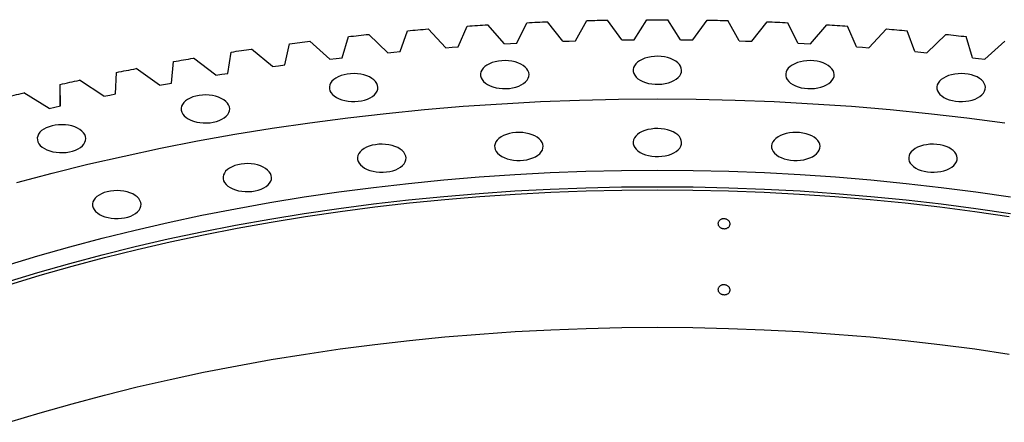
# Model space of a CAD drawing. Header units: millimetres. Extents: x -6 to 13589, y 15601 to 26187.
# Tile 12 of 16: x 9031 to 9761, y 21126 to 21425. Entities that reach past the tile are written whole.
import ezdxf

# ---------------------------------------------------------------- set-up
doc = ezdxf.new("R2010")
doc.units = ezdxf.units.MM
doc.header["$LTSCALE"] = 50

msp = doc.modelspace()

# ---------------------------------------------------------------- linework, layer by layer
at = {"color": 7, "linetype": 'Continuous', "lineweight": 25}
for p, q in [((9399.73, 21407.38), (9407.31, 21422.66)), ((9434.04, 21408.83), (9422.68, 21423.31)), ((9443.24, 21409.12), (9451.78, 21424.24)), ((9477.61, 21409.85), (9467.18, 21424.56)), ((9486.82, 21409.94), (9496.32, 21424.87)), ((9521.22, 21409.94), (9511.73, 21424.87)), ((9530.43, 21409.85), (9540.86, 21424.56)), ((9564.81, 21409.12), (9556.26, 21424.24)), ((9574, 21408.83), (9585.36, 21423.31)), ((9608.31, 21407.38), (9600.73, 21422.66)), ((9313.2, 21401.15), (9318.83, 21416.72)), ((9347.23, 21404.05), (9334.07, 21418.01)), ((9356.37, 21404.72), (9362.98, 21420.16)), ((9390.56, 21406.9), (9378.29, 21421.13)), ((9617.48, 21406.9), (9629.75, 21421.13)), ((9651.68, 21404.72), (9645.07, 21420.16)), ((9660.81, 21404.05), (9673.97, 21418.01)), ((9694.85, 21401.15), (9689.22, 21416.72)), ((9261.26, 21395.62), (9246.37, 21408.99)), ((9270.28, 21396.68), (9274.93, 21412.35)), ((9304.11, 21400.28), (9290.08, 21413.96)), ((9395.14, 21407.15), (9399.73, 21407.38)), ((9434.04, 21408.83), (9438.64, 21408.99)), ((9438.64, 21408.99), (9443.24, 21409.12)), ((9477.61, 21409.85), (9482.22, 21409.91)), ((9482.22, 21409.91), (9486.82, 21409.94)), ((9521.22, 21409.94), (9525.83, 21409.91)), ((9525.83, 21409.91), (9530.43, 21409.85)), ((9564.81, 21409.12), (9569.41, 21408.99)), ((9569.41, 21408.99), (9574, 21408.83)), ((9608.31, 21407.38), (9612.9, 21407.15)), ((9703.93, 21400.28), (9717.97, 21413.96)), ((9737.76, 21396.68), (9733.12, 21412.35)), ((9746.79, 21395.62), (9761.67, 21408.99)), ((9185.45, 21385.03), (9188.1, 21400.85)), ((9218.73, 21390.05), (9203.01, 21403.1)), ((9227.68, 21391.3), (9231.33, 21407.06)), ((9304.11, 21400.28), (9308.65, 21400.73)), ((9308.65, 21400.73), (9313.2, 21401.15)), ((9347.23, 21404.05), (9351.8, 21404.4)), ((9351.8, 21404.4), (9356.37, 21404.72)), ((9390.56, 21406.9), (9395.14, 21407.15)), ((9612.9, 21407.15), (9617.48, 21406.9)), ((9651.68, 21404.72), (9656.25, 21404.4)), ((9656.25, 21404.4), (9660.81, 21404.05)), ((9694.85, 21401.15), (9699.39, 21400.73)), ((9699.39, 21400.73), (9703.93, 21400.28)), ((9143.64, 21377.87), (9145.29, 21393.74)), ((9176.58, 21383.59), (9160.04, 21396.3)), ((9261.26, 21395.62), (9265.77, 21396.16)), ((9265.77, 21396.16), (9270.28, 21396.68)), ((9737.76, 21396.68), (9742.28, 21396.16)), ((9742.28, 21396.16), (9746.79, 21395.62)), ((9102.31, 21369.83), (9102.95, 21385.72)), ((9134.87, 21376.24), (9117.54, 21388.6)), ((9218.73, 21390.05), (9223.2, 21390.69)), ((9223.2, 21390.69), (9227.68, 21391.3)), ((9093.65, 21368.02), (9075.55, 21380)), ((9176.58, 21383.59), (9181.01, 21384.32)), ((9181.01, 21384.32), (9185.45, 21385.03)), ((9061.1, 21376.02), (9061.16, 21376.82)), ((9061.1, 21360.83), (9061.1, 21376.02)), ((9061.52, 21360.93), (9061.16, 21376.82)), ((9134.87, 21376.24), (9139.25, 21377.07)), ((9139.25, 21377.07), (9143.64, 21377.87)), ((9052.98, 21358.94), (9034.13, 21370.53)), ((9093.65, 21368.02), (9097.97, 21368.94)), ((9097.97, 21368.94), (9102.31, 21369.83)), ((9052.98, 21358.94), (9057.24, 21359.94)), ((9057.24, 21359.94), (9061.52, 21360.93))]:
    msp.add_line(p, q, dxfattribs=at)
at = {"color": 7, "linetype": 'Continuous', "lineweight": 25, "flags": 128}
for points in [[(9407.31, 21422.66), (9409.23, 21422.75), (9411.16, 21422.84), (9413.08, 21422.92), (9415, 21423), (9416.92, 21423.08), (9418.84, 21423.16), (9420.76, 21423.24), (9422.68, 21423.31)], [(9451.78, 21424.24), (9453.71, 21424.28), (9455.63, 21424.33), (9457.56, 21424.37), (9459.48, 21424.41), (9461.41, 21424.45), (9463.33, 21424.49), (9465.26, 21424.53), (9467.18, 21424.56)], [(9496.32, 21424.87), (9498.24, 21424.87), (9500.17, 21424.88), (9502.1, 21424.88), (9504.02, 21424.88), (9505.95, 21424.88), (9507.87, 21424.88), (9509.8, 21424.87), (9511.73, 21424.87)], [(9540.86, 21424.56), (9542.79, 21424.53), (9544.71, 21424.49), (9546.64, 21424.45), (9548.56, 21424.41), (9550.49, 21424.37), (9552.41, 21424.33), (9554.34, 21424.28), (9556.26, 21424.24)], [(9585.36, 21423.31), (9587.28, 21423.24), (9589.2, 21423.16), (9591.13, 21423.08), (9593.05, 21423), (9594.97, 21422.92), (9596.89, 21422.84), (9598.81, 21422.75), (9600.73, 21422.66)], [(9318.83, 21416.72), (9320.73, 21416.89), (9322.64, 21417.05), (9324.54, 21417.22), (9326.45, 21417.38), (9328.35, 21417.54), (9330.26, 21417.7), (9332.17, 21417.86), (9334.07, 21418.01)], [(9362.98, 21420.16), (9364.89, 21420.29), (9366.8, 21420.41), (9368.72, 21420.54), (9370.63, 21420.66), (9372.55, 21420.78), (9374.46, 21420.9), (9376.38, 21421.02), (9378.29, 21421.13)], [(9629.75, 21421.13), (9631.67, 21421.02), (9633.58, 21420.9), (9635.5, 21420.78), (9637.41, 21420.66), (9639.33, 21420.54), (9641.24, 21420.41), (9643.15, 21420.29), (9645.07, 21420.16)], [(9673.97, 21418.01), (9675.88, 21417.86), (9677.79, 21417.7), (9679.69, 21417.54), (9681.6, 21417.38), (9683.5, 21417.22), (9685.41, 21417.05), (9687.31, 21416.89), (9689.22, 21416.72)], [(9231.33, 21407.06), (9233.21, 21407.3), (9235.09, 21407.55), (9236.96, 21407.8), (9238.84, 21408.04), (9240.72, 21408.28), (9242.61, 21408.52), (9244.49, 21408.76), (9246.37, 21408.99)], [(9274.93, 21412.35), (9276.82, 21412.56), (9278.71, 21412.76), (9280.6, 21412.97), (9282.5, 21413.17), (9284.39, 21413.37), (9286.29, 21413.57), (9288.18, 21413.77), (9290.08, 21413.96)], [(9717.97, 21413.96), (9719.86, 21413.77), (9721.76, 21413.57), (9723.65, 21413.37), (9725.55, 21413.17), (9727.44, 21412.97), (9729.33, 21412.76), (9731.23, 21412.56), (9733.12, 21412.35)], [(9188.1, 21400.85), (9189.96, 21401.14), (9191.82, 21401.42), (9193.68, 21401.71), (9195.54, 21401.99), (9197.41, 21402.27), (9199.27, 21402.55), (9201.14, 21402.82), (9203.01, 21403.1)], [(9145.29, 21393.74), (9147.13, 21394.06), (9148.97, 21394.39), (9150.81, 21394.71), (9152.66, 21395.03), (9154.5, 21395.35), (9156.35, 21395.67), (9158.19, 21395.98), (9160.04, 21396.3)], [(9378.13, 21376.74), (9380.03, 21375.79), (9382.13, 21375), (9384.41, 21374.39), (9386.81, 21373.97), (9389.29, 21373.74), (9391.8, 21373.71), (9394.3, 21373.89), (9396.72, 21374.27), (9399.03, 21374.83), (9401.19, 21375.58), (9403.14, 21376.49), (9404.85, 21377.55), (9406.29, 21378.74), (9407.43, 21380.03), (9408.25, 21381.4), (9408.73, 21382.82), (9408.86, 21384.27), (9408.64, 21385.72), (9408.07, 21387.13), (9407.18, 21388.48), (9405.96, 21389.75), (9404.45, 21390.91), (9402.67, 21391.93), (9400.66, 21392.81), (9398.47, 21393.51), (9396.12, 21394.03), (9393.68, 21394.35), (9391.18, 21394.48), (9388.67, 21394.4), (9386.2, 21394.13), (9383.83, 21393.66), (9381.59, 21393), (9379.53, 21392.17), (9377.7, 21391.18), (9376.12, 21390.05), (9374.82, 21388.81), (9373.84, 21387.47), (9373.19, 21386.07), (9372.89, 21384.63), (9372.93, 21383.19), (9373.32, 21381.75), (9374.06, 21380.37), (9375.12, 21379.05), (9376.49, 21377.84), (9378.13, 21376.74)], [(9491.29, 21379.95), (9493.19, 21379), (9495.3, 21378.21), (9497.57, 21377.6), (9499.97, 21377.18), (9502.45, 21376.95), (9504.96, 21376.92), (9507.46, 21377.1), (9509.88, 21377.48), (9512.19, 21378.04), (9514.35, 21378.79), (9516.3, 21379.7), (9518.01, 21380.76), (9519.45, 21381.95), (9520.59, 21383.24), (9521.41, 21384.61), (9521.89, 21386.03), (9522.02, 21387.48), (9521.8, 21388.93), (9521.24, 21390.34), (9520.34, 21391.69), (9519.12, 21392.96), (9517.61, 21394.12), (9515.83, 21395.14), (9513.83, 21396.02), (9511.63, 21396.72), (9509.28, 21397.24), (9506.84, 21397.56), (9504.34, 21397.69), (9501.83, 21397.61), (9499.36, 21397.34), (9496.99, 21396.87), (9494.75, 21396.21), (9492.69, 21395.38), (9490.86, 21394.39), (9489.28, 21393.26), (9487.98, 21392.02), (9487, 21390.68), (9486.35, 21389.28), (9486.05, 21387.84), (9486.09, 21386.39), (9486.48, 21384.96), (9487.22, 21383.58), (9488.28, 21382.26), (9489.65, 21381.05), (9491.29, 21379.95)], [(9604.46, 21376.74), (9606.35, 21375.79), (9608.46, 21375), (9610.73, 21374.39), (9613.13, 21373.97), (9615.61, 21373.74), (9618.13, 21373.71), (9620.62, 21373.89), (9623.04, 21374.27), (9625.35, 21374.83), (9627.51, 21375.58), (9629.46, 21376.49), (9631.17, 21377.55), (9632.61, 21378.74), (9633.75, 21380.03), (9634.57, 21381.4), (9635.05, 21382.82), (9635.18, 21384.27), (9634.96, 21385.72), (9634.4, 21387.13), (9633.5, 21388.48), (9632.28, 21389.75), (9630.77, 21390.91), (9628.99, 21391.93), (9626.99, 21392.81), (9624.79, 21393.51), (9622.45, 21394.03), (9620, 21394.35), (9617.5, 21394.48), (9614.99, 21394.4), (9612.52, 21394.13), (9610.15, 21393.66), (9607.91, 21393), (9605.86, 21392.17), (9604.02, 21391.18), (9602.44, 21390.05), (9601.14, 21388.81), (9600.16, 21387.47), (9599.51, 21386.07), (9599.21, 21384.63), (9599.25, 21383.19), (9599.64, 21381.75), (9600.38, 21380.37), (9601.44, 21379.05), (9602.81, 21377.84), (9604.46, 21376.74)], [(9102.95, 21385.72), (9104.77, 21386.09), (9106.59, 21386.45), (9108.41, 21386.81), (9110.24, 21387.17), (9112.06, 21387.53), (9113.89, 21387.89), (9115.71, 21388.24), (9117.54, 21388.6)], [(9061.16, 21376.82), (9062.95, 21377.23), (9064.75, 21377.63), (9066.54, 21378.03), (9068.34, 21378.43), (9070.14, 21378.82), (9071.94, 21379.22), (9073.75, 21379.61), (9075.55, 21380)], [(9266.06, 21367.15), (9267.96, 21366.2), (9270.06, 21365.41), (9272.34, 21364.79), (9274.74, 21364.37), (9277.22, 21364.14), (9279.73, 21364.12), (9282.23, 21364.29), (9284.65, 21364.67), (9286.96, 21365.24), (9289.11, 21365.98), (9291.07, 21366.89), (9292.78, 21367.95), (9294.22, 21369.14), (9295.36, 21370.43), (9296.18, 21371.8), (9296.66, 21373.23), (9296.79, 21374.68), (9296.57, 21376.12), (9296, 21377.53), (9295.1, 21378.89), (9293.89, 21380.15), (9292.38, 21381.31), (9290.6, 21382.34), (9288.59, 21383.21), (9286.4, 21383.91), (9284.05, 21384.43), (9281.61, 21384.76), (9279.1, 21384.88), (9276.6, 21384.81), (9274.13, 21384.53), (9271.76, 21384.06), (9269.52, 21383.4), (9267.46, 21382.57), (9265.63, 21381.58), (9264.05, 21380.45), (9262.75, 21379.21), (9261.77, 21377.88), (9261.12, 21376.48), (9260.82, 21375.04), (9260.86, 21373.59), (9261.25, 21372.16), (9261.99, 21370.77), (9263.05, 21369.46), (9264.42, 21368.24), (9266.06, 21367.15)], [(9716.53, 21367.15), (9718.42, 21366.2), (9720.53, 21365.41), (9722.8, 21364.79), (9725.2, 21364.37), (9727.69, 21364.14), (9730.2, 21364.12), (9732.69, 21364.29), (9735.11, 21364.67), (9737.43, 21365.24), (9739.58, 21365.98), (9741.53, 21366.89), (9743.24, 21367.95), (9744.68, 21369.14), (9745.82, 21370.43), (9746.64, 21371.8), (9747.12, 21373.23), (9747.25, 21374.68), (9747.03, 21376.12), (9746.47, 21377.53), (9745.57, 21378.89), (9744.35, 21380.15), (9742.84, 21381.31), (9741.06, 21382.34), (9739.06, 21383.21), (9736.86, 21383.91), (9734.52, 21384.43), (9732.07, 21384.76), (9729.57, 21384.88), (9727.06, 21384.81), (9724.6, 21384.53), (9722.22, 21384.06), (9719.98, 21383.4), (9717.93, 21382.57), (9716.09, 21381.58), (9714.51, 21380.45), (9713.22, 21379.21), (9712.23, 21377.88), (9711.58, 21376.48), (9711.28, 21375.04), (9711.32, 21373.59), (9711.72, 21372.16), (9712.45, 21370.77), (9713.51, 21369.46), (9714.88, 21368.24), (9716.53, 21367.15)], [(9019.95, 21367.05), (9021.72, 21367.49), (9023.49, 21367.93), (9025.26, 21368.37), (9027.03, 21368.8), (9028.8, 21369.23), (9030.58, 21369.67), (9032.35, 21370.1), (9034.13, 21370.53)], [(9156.16, 21351.25), (9158.06, 21350.3), (9160.16, 21349.51), (9162.44, 21348.9), (9164.84, 21348.48), (9167.32, 21348.25), (9169.83, 21348.23), (9172.32, 21348.4), (9174.75, 21348.78), (9177.06, 21349.34), (9179.21, 21350.09), (9181.16, 21351), (9182.88, 21352.06), (9184.32, 21353.25), (9185.46, 21354.54), (9186.28, 21355.91), (9186.75, 21357.34), (9186.89, 21358.78), (9186.67, 21360.23), (9186.1, 21361.64), (9185.2, 21362.99), (9183.98, 21364.26), (9182.47, 21365.42), (9180.7, 21366.44), (9178.69, 21367.32), (9176.5, 21368.02), (9174.15, 21368.54), (9171.7, 21368.87), (9169.2, 21368.99), (9166.69, 21368.92), (9164.23, 21368.64), (9161.86, 21368.17), (9159.62, 21367.51), (9157.56, 21366.68), (9155.72, 21365.69), (9154.14, 21364.56), (9152.85, 21363.32), (9151.87, 21361.99), (9151.22, 21360.58), (9150.91, 21359.15), (9150.96, 21357.7), (9151.35, 21356.26), (9152.08, 21354.88), (9153.15, 21353.56), (9154.51, 21352.35), (9156.16, 21351.25)], [(9049.49, 21329.22), (9051.38, 21328.27), (9053.49, 21327.48), (9055.76, 21326.87), (9058.17, 21326.44), (9060.65, 21326.22), (9063.16, 21326.19), (9065.65, 21326.37), (9068.07, 21326.74), (9070.39, 21327.31), (9072.54, 21328.06), (9074.49, 21328.97), (9076.2, 21330.03), (9077.64, 21331.22), (9078.78, 21332.51), (9079.6, 21333.88), (9080.08, 21335.3), (9080.21, 21336.75), (9079.99, 21338.19), (9079.43, 21339.61), (9078.53, 21340.96), (9077.31, 21342.23), (9075.8, 21343.38), (9074.02, 21344.41), (9072.02, 21345.28), (9069.82, 21345.99), (9067.48, 21346.5), (9065.03, 21346.83), (9062.53, 21346.96), (9060.02, 21346.88), (9057.56, 21346.6), (9055.18, 21346.13), (9052.94, 21345.47), (9050.89, 21344.64), (9049.05, 21343.65), (9047.47, 21342.53), (9046.18, 21341.29), (9045.19, 21339.95), (9044.54, 21338.55), (9044.24, 21337.11), (9044.28, 21335.66), (9044.68, 21334.23), (9045.41, 21332.84), (9046.47, 21331.53), (9047.84, 21330.31), (9049.49, 21329.22)], [(9491.29, 21326.35), (9493.19, 21325.4), (9495.3, 21324.61), (9497.57, 21324), (9499.97, 21323.57), (9502.45, 21323.34), (9504.96, 21323.32), (9507.46, 21323.5), (9509.88, 21323.87), (9512.19, 21324.44), (9514.35, 21325.18), (9516.3, 21326.1), (9518.01, 21327.16), (9519.45, 21328.34), (9520.59, 21329.64), (9521.41, 21331.01), (9521.89, 21332.43), (9522.02, 21333.88), (9521.8, 21335.32), (9521.24, 21336.73), (9520.34, 21338.09), (9519.12, 21339.36), (9517.61, 21340.51), (9515.83, 21341.54), (9513.83, 21342.41), (9511.63, 21343.11), (9509.28, 21343.63), (9506.84, 21343.96), (9504.34, 21344.09), (9501.83, 21344.01), (9499.36, 21343.73), (9496.99, 21343.26), (9494.75, 21342.6), (9492.69, 21341.77), (9490.86, 21340.78), (9489.28, 21339.66), (9487.98, 21338.41), (9487, 21337.08), (9486.35, 21335.68), (9486.05, 21334.24), (9486.09, 21332.79), (9486.48, 21331.36), (9487.22, 21329.97), (9488.28, 21328.66), (9489.65, 21327.44), (9491.29, 21326.35)], [(9388.62, 21323.44), (9390.52, 21322.49), (9392.62, 21321.7), (9394.9, 21321.08), (9397.3, 21320.66), (9399.78, 21320.43), (9402.29, 21320.41), (9404.78, 21320.58), (9407.21, 21320.96), (9409.52, 21321.53), (9411.67, 21322.27), (9413.63, 21323.18), (9415.34, 21324.24), (9416.78, 21325.43), (9417.92, 21326.72), (9418.74, 21328.09), (9419.22, 21329.52), (9419.35, 21330.97), (9419.13, 21332.41), (9418.56, 21333.82), (9417.66, 21335.18), (9416.45, 21336.44), (9414.93, 21337.6), (9413.16, 21338.63), (9411.15, 21339.5), (9408.96, 21340.2), (9406.61, 21340.72), (9404.17, 21341.05), (9401.66, 21341.17), (9399.16, 21341.1), (9396.69, 21340.82), (9394.32, 21340.35), (9392.08, 21339.69), (9390.02, 21338.86), (9388.18, 21337.87), (9386.6, 21336.74), (9385.31, 21335.5), (9384.33, 21334.17), (9383.68, 21332.77), (9383.37, 21331.33), (9383.42, 21329.88), (9383.81, 21328.45), (9384.54, 21327.06), (9385.61, 21325.75), (9386.97, 21324.53), (9388.62, 21323.44)], [(9593.97, 21323.44), (9595.86, 21322.49), (9597.97, 21321.7), (9600.24, 21321.08), (9602.65, 21320.66), (9605.13, 21320.43), (9607.64, 21320.41), (9610.13, 21320.58), (9612.56, 21320.96), (9614.87, 21321.53), (9617.02, 21322.27), (9618.97, 21323.18), (9620.68, 21324.24), (9622.12, 21325.43), (9623.26, 21326.72), (9624.08, 21328.09), (9624.56, 21329.52), (9624.69, 21330.97), (9624.47, 21332.41), (9623.91, 21333.82), (9623.01, 21335.18), (9621.79, 21336.44), (9620.28, 21337.6), (9618.5, 21338.63), (9616.5, 21339.5), (9614.3, 21340.2), (9611.96, 21340.72), (9609.51, 21341.05), (9607.01, 21341.17), (9604.5, 21341.1), (9602.04, 21340.82), (9599.66, 21340.35), (9597.42, 21339.69), (9595.37, 21338.86), (9593.53, 21337.87), (9591.95, 21336.74), (9590.66, 21335.5), (9589.68, 21334.17), (9589.03, 21332.77), (9588.72, 21331.33), (9588.76, 21329.88), (9589.16, 21328.45), (9589.89, 21327.06), (9590.95, 21325.75), (9592.32, 21324.53), (9593.97, 21323.44)], [(9286.94, 21314.73), (9288.83, 21313.78), (9290.94, 21312.99), (9293.21, 21312.38), (9295.62, 21311.95), (9298.1, 21311.73), (9300.61, 21311.7), (9303.1, 21311.88), (9305.53, 21312.25), (9307.84, 21312.82), (9309.99, 21313.56), (9311.94, 21314.48), (9313.65, 21315.54), (9315.09, 21316.72), (9316.23, 21318.02), (9317.05, 21319.39), (9317.53, 21320.81), (9317.66, 21322.26), (9317.44, 21323.7), (9316.88, 21325.11), (9315.98, 21326.47), (9314.76, 21327.74), (9313.25, 21328.89), (9311.47, 21329.92), (9309.47, 21330.79), (9307.27, 21331.49), (9304.93, 21332.01), (9302.48, 21332.34), (9299.98, 21332.47), (9297.47, 21332.39), (9295.01, 21332.11), (9292.63, 21331.64), (9290.39, 21330.98), (9288.34, 21330.15), (9286.5, 21329.16), (9284.92, 21328.04), (9283.63, 21326.79), (9282.65, 21325.46), (9282, 21324.06), (9281.69, 21322.62), (9281.73, 21321.17), (9282.13, 21319.74), (9282.86, 21318.35), (9283.92, 21317.04), (9285.29, 21315.82), (9286.94, 21314.73)], [(9695.65, 21314.73), (9697.55, 21313.78), (9699.65, 21312.99), (9701.93, 21312.38), (9704.33, 21311.95), (9706.81, 21311.73), (9709.32, 21311.7), (9711.81, 21311.88), (9714.24, 21312.25), (9716.55, 21312.82), (9718.7, 21313.56), (9720.66, 21314.48), (9722.37, 21315.54), (9723.81, 21316.72), (9724.95, 21318.02), (9725.77, 21319.39), (9726.25, 21320.81), (9726.38, 21322.26), (9726.16, 21323.7), (9725.59, 21325.11), (9724.69, 21326.47), (9723.48, 21327.74), (9721.96, 21328.89), (9720.19, 21329.92), (9718.18, 21330.79), (9715.99, 21331.49), (9713.64, 21332.01), (9711.2, 21332.34), (9708.69, 21332.47), (9706.19, 21332.39), (9703.72, 21332.11), (9701.35, 21331.64), (9699.11, 21330.98), (9697.05, 21330.15), (9695.22, 21329.16), (9693.63, 21328.04), (9692.34, 21326.79), (9691.36, 21325.46), (9690.71, 21324.06), (9690.4, 21322.62), (9690.45, 21321.17), (9690.84, 21319.74), (9691.57, 21318.35), (9692.64, 21317.04), (9694, 21315.82), (9695.65, 21314.73)], [(9187.22, 21300.31), (9189.12, 21299.36), (9191.22, 21298.57), (9193.5, 21297.96), (9195.9, 21297.53), (9198.38, 21297.31), (9200.89, 21297.28), (9203.38, 21297.46), (9205.81, 21297.83), (9208.12, 21298.4), (9210.27, 21299.15), (9212.23, 21300.06), (9213.94, 21301.12), (9215.38, 21302.31), (9216.52, 21303.6), (9217.34, 21304.97), (9217.81, 21306.39), (9217.95, 21307.84), (9217.73, 21309.28), (9217.16, 21310.7), (9216.26, 21312.05), (9215.05, 21313.32), (9213.53, 21314.47), (9211.76, 21315.5), (9209.75, 21316.37), (9207.56, 21317.08), (9205.21, 21317.59), (9202.76, 21317.92), (9200.26, 21318.05), (9197.76, 21317.97), (9195.29, 21317.69), (9192.92, 21317.22), (9190.68, 21316.56), (9188.62, 21315.73), (9186.78, 21314.74), (9185.2, 21313.62), (9183.91, 21312.37), (9182.93, 21311.04), (9182.28, 21309.64), (9181.97, 21308.2), (9182.02, 21306.75), (9182.41, 21305.32), (9183.14, 21303.93), (9184.21, 21302.62), (9185.57, 21301.4), (9187.22, 21300.31)], [(9021.14, 21230.16), (9044.58, 21237.28), (9068.35, 21244.04), (9092.4, 21250.45), (9116.75, 21256.48), (9141.35, 21262.15), (9166.21, 21267.44), (9191.3, 21272.36), (9216.6, 21276.9), (9242.1, 21281.05), (9267.78, 21284.81), (9293.62, 21288.19), (9319.6, 21291.17), (9345.71, 21293.76), (9371.93, 21295.96), (9398.24, 21297.75), (9424.62, 21299.15), (9451.06, 21300.15), (9477.53, 21300.75), (9504.02, 21300.95), (9530.51, 21300.75), (9556.99, 21300.15), (9583.42, 21299.15), (9609.81, 21297.75), (9636.11, 21295.96), (9662.33, 21293.76), (9688.44, 21291.17), (9714.43, 21288.19), (9740.27, 21284.81), (9765.95, 21281.05)], [(9090.43, 21280.32), (9092.33, 21279.37), (9094.43, 21278.58), (9096.71, 21277.96), (9099.11, 21277.54), (9101.59, 21277.31), (9104.1, 21277.29), (9106.6, 21277.47), (9109.02, 21277.84), (9111.33, 21278.41), (9113.49, 21279.15), (9115.44, 21280.07), (9117.15, 21281.13), (9118.59, 21282.31), (9119.73, 21283.61), (9120.55, 21284.98), (9121.03, 21286.4), (9121.16, 21287.85), (9120.94, 21289.29), (9120.37, 21290.7), (9119.47, 21292.06), (9118.26, 21293.32), (9116.75, 21294.48), (9114.97, 21295.51), (9112.96, 21296.38), (9110.77, 21297.08), (9108.42, 21297.6), (9105.98, 21297.93), (9103.48, 21298.05), (9100.97, 21297.98), (9098.5, 21297.7), (9096.13, 21297.23), (9093.89, 21296.57), (9091.83, 21295.74), (9090, 21294.75), (9088.42, 21293.63), (9087.12, 21292.38), (9086.14, 21291.05), (9085.49, 21289.65), (9085.19, 21288.21), (9085.23, 21286.76), (9085.62, 21285.33), (9086.36, 21283.94), (9087.42, 21282.63), (9088.79, 21281.41), (9090.43, 21280.32)]]:
    msp.add_lwpolyline(points, dxfattribs=at)
at = {"lineweight": 25, "flags": 128}
for points in [[(9028.95, 21303.97), (9055.19, 21310.95), (9081.73, 21317.53), (9108.56, 21323.71), (9135.67, 21329.48), (9163.02, 21334.85), (9190.61, 21339.79), (9218.42, 21344.32), (9246.42, 21348.42), (9274.59, 21352.1), (9302.93, 21355.36), (9331.4, 21358.18), (9359.99, 21360.57), (9388.68, 21362.53), (9417.44, 21364.06), (9446.27, 21365.15), (9475.14, 21365.81), (9504.02, 21366.02), (9532.91, 21365.81), (9561.77, 21365.15), (9590.6, 21364.06), (9619.37, 21362.53), (9648.06, 21360.57), (9676.65, 21358.18), (9705.12, 21355.36), (9733.45, 21352.1), (9761.63, 21348.42)], [(9021.14, 21242.41), (9044.58, 21249.53), (9068.35, 21256.29), (9092.4, 21262.69), (9116.75, 21268.73), (9141.35, 21274.4), (9166.21, 21279.69), (9191.3, 21284.61), (9216.6, 21289.14), (9242.1, 21293.3), (9267.78, 21297.06), (9293.62, 21300.44), (9319.6, 21303.42), (9345.71, 21306.01), (9371.93, 21308.2), (9398.24, 21310), (9424.62, 21311.4), (9451.06, 21312.4), (9477.53, 21313), (9504.02, 21313.2), (9530.51, 21313), (9556.99, 21312.4), (9583.42, 21311.4), (9609.81, 21310), (9636.11, 21308.2), (9662.33, 21306.01), (9688.44, 21303.42), (9714.43, 21300.44), (9740.27, 21297.06), (9765.95, 21293.3)], [(9023.05, 21228.13), (9046.4, 21235.22), (9070.07, 21241.96), (9094.03, 21248.34), (9118.28, 21254.35), (9142.79, 21260), (9167.54, 21265.27), (9192.53, 21270.16), (9217.73, 21274.68), (9243.13, 21278.82), (9268.71, 21282.57), (9294.45, 21285.93), (9320.33, 21288.9), (9346.34, 21291.48), (9372.45, 21293.67), (9398.66, 21295.46), (9424.94, 21296.85), (9451.27, 21297.85), (9477.64, 21298.45), (9504.02, 21298.65), (9530.41, 21298.45), (9556.78, 21297.85), (9583.11, 21296.85), (9609.39, 21295.46), (9635.59, 21293.67), (9661.71, 21291.48), (9687.72, 21288.9), (9713.6, 21285.93), (9739.34, 21282.57), (9764.91, 21278.82)], [(9023.05, 21126.06), (9046.4, 21133.15), (9070.07, 21139.89), (9094.03, 21146.27), (9118.28, 21152.28), (9142.79, 21157.93), (9167.54, 21163.2), (9192.53, 21168.1), (9217.73, 21172.61), (9243.13, 21176.75), (9268.71, 21180.5), (9294.45, 21183.86), (9320.33, 21186.83), (9346.34, 21189.41), (9372.45, 21191.6), (9398.66, 21193.39), (9424.94, 21194.78), (9451.27, 21195.78), (9477.64, 21196.38), (9504.02, 21196.58), (9530.41, 21196.38), (9556.78, 21195.78), (9583.11, 21194.78), (9609.39, 21193.39), (9635.59, 21191.6), (9661.71, 21189.41), (9687.72, 21186.83), (9713.6, 21183.86), (9739.34, 21180.5), (9764.91, 21176.75)]]:
    msp.add_lwpolyline(points, dxfattribs=at)
at = {"color": 7, "linetype": 'Continuous', "lineweight": 25}
for points in [[(9557.98, 21273.31), (9557.98, 21273.07), (9557.95, 21272.83), (9557.83, 21272.37), (9557.75, 21272.14), (9557.52, 21271.7), (9557.38, 21271.49), (9557.06, 21271.1), (9556.87, 21270.92), (9556.45, 21270.59), (9556.23, 21270.45), (9555.74, 21270.19), (9555.47, 21270.09), (9554.93, 21269.92), (9554.65, 21269.86), (9554.07, 21269.78), (9553.78, 21269.77), (9553.19, 21269.78), (9552.89, 21269.81), (9552.32, 21269.92), (9552.04, 21270), (9551.49, 21270.2), (9551.23, 21270.32), (9550.74, 21270.6), (9550.52, 21270.76), (9550.1, 21271.11), (9549.91, 21271.3), (9549.58, 21271.71), (9549.44, 21271.93), (9549.22, 21272.38), (9549.13, 21272.61), (9549.02, 21273.08), (9548.99, 21273.33), (9548.99, 21273.81), (9549.02, 21274.05), (9549.13, 21274.52), (9549.22, 21274.75), (9549.44, 21275.18), (9549.58, 21275.39), (9549.91, 21275.79), (9550.09, 21275.97), (9550.51, 21276.29), (9550.74, 21276.44), (9551.23, 21276.7), (9551.49, 21276.8), (9552.03, 21276.97), (9552.32, 21277.04), (9552.89, 21277.11), (9553.18, 21277.13), (9553.77, 21277.11), (9554.07, 21277.08), (9554.64, 21276.97), (9554.93, 21276.89), (9555.47, 21276.69), (9555.73, 21276.57), (9556.22, 21276.29), (9556.45, 21276.13), (9556.87, 21275.78), (9557.05, 21275.59), (9557.38, 21275.18), (9557.52, 21274.96), (9557.74, 21274.51), (9557.83, 21274.28), (9557.95, 21273.8), (9557.98, 21273.56), (9557.98, 21273.31)], [(9557.98, 21224.32), (9557.98, 21224.08), (9557.95, 21223.84), (9557.83, 21223.38), (9557.75, 21223.14), (9557.52, 21222.71), (9557.38, 21222.5), (9557.06, 21222.11), (9556.87, 21221.93), (9556.45, 21221.6), (9556.23, 21221.46), (9555.74, 21221.2), (9555.47, 21221.1), (9554.93, 21220.93), (9554.65, 21220.87), (9554.07, 21220.79), (9553.78, 21220.77), (9553.19, 21220.79), (9552.89, 21220.82), (9552.32, 21220.93), (9552.04, 21221.01), (9551.49, 21221.21), (9551.23, 21221.33), (9550.74, 21221.61), (9550.52, 21221.77), (9550.1, 21222.12), (9549.91, 21222.31), (9549.58, 21222.72), (9549.44, 21222.94), (9549.22, 21223.39), (9549.13, 21223.62), (9549.02, 21224.09), (9548.99, 21224.34), (9548.99, 21224.82), (9549.02, 21225.05), (9549.13, 21225.52), (9549.22, 21225.75), (9549.44, 21226.19), (9549.58, 21226.4), (9549.91, 21226.79), (9550.09, 21226.97), (9550.51, 21227.3), (9550.74, 21227.45), (9551.23, 21227.71), (9551.49, 21227.81), (9552.03, 21227.98), (9552.32, 21228.04), (9552.89, 21228.12), (9553.18, 21228.14), (9553.77, 21228.12), (9554.07, 21228.09), (9554.64, 21227.98), (9554.93, 21227.9), (9555.47, 21227.7), (9555.73, 21227.58), (9556.22, 21227.3), (9556.45, 21227.14), (9556.87, 21226.79), (9557.05, 21226.6), (9557.38, 21226.19), (9557.52, 21225.97), (9557.74, 21225.52), (9557.83, 21225.29), (9557.95, 21224.81), (9557.98, 21224.56), (9557.98, 21224.32)]]:
    msp.add_open_spline(points, degree=3, knots=[0, 0, 0, 0, 0.03125, 0.03125, 0.0625, 0.0625, 0.09375, 0.09375, 0.125, 0.125, 0.15625, 0.15625, 0.1875, 0.1875, 0.21875, 0.21875, 0.25, 0.25, 0.28125, 0.28125, 0.3125, 0.3125, 0.34375, 0.34375, 0.375, 0.375, 0.40625, 0.40625, 0.4375, 0.4375, 0.46875, 0.46875, 0.5, 0.5, 0.53125, 0.53125, 0.5625, 0.5625, 0.59375, 0.59375, 0.625, 0.625, 0.65625, 0.65625, 0.6875, 0.6875, 0.71875, 0.71875, 0.75, 0.75, 0.78125, 0.78125, 0.8125, 0.8125, 0.84375, 0.84375, 0.875, 0.875, 0.90625, 0.90625, 0.9375, 0.9375, 0.96875, 0.96875, 1, 1, 1, 1], dxfattribs=at)

doc.saveas('drawing.dxf')
